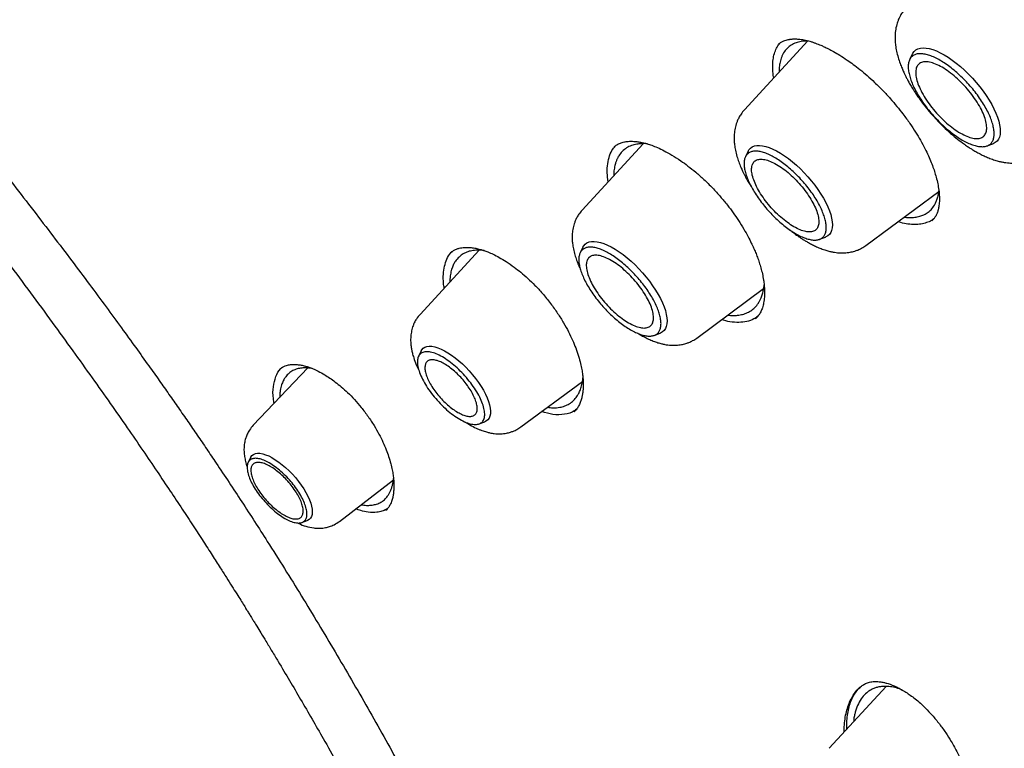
# Model space of a CAD drawing. Header units: millimetres. Extents: x 8 to 771, y 12 to 1627.
# Tile 18 of 94: x 554 to 573, y 589 to 603. Entities that reach past the tile are written whole.
import ezdxf

# ---------------------------------------------------------------- set-up
doc = ezdxf.new("R2010")
doc.units = ezdxf.units.MM

msp = doc.modelspace()

# ---------------------------------------------------------------- linework, layer by layer
at = {"color": 7, "linetype": 'Continuous', "lineweight": 30}
for p, q in [((569.611, 602.428), (568.367, 601.076)), ((571.658, 602.171), (571.604, 602.06)), ((566.385, 600.414), (565.188, 599.114)), ((573.12, 600.371), (573.236, 600.413)), ((568.442, 600.268), (568.388, 600.159)), ((570.748, 598.423), (572.178, 599.479)), ((569.838, 598.543), (569.953, 598.585)), ((563.17, 598.33), (562.014, 597.074)), ((565.204, 598.388), (565.15, 598.279)), ((567.435, 596.612), (568.744, 597.579)), ((568.585, 596.989), (568.582, 596.986)), ((566.6, 596.664), (566.715, 596.705)), ((562.036, 596.358), (561.985, 596.253)), ((559.819, 596.025), (558.746, 594.903)), ((563.99, 594.872), (565.196, 595.762)), ((565.039, 595.178), (565.028, 595.168)), ((563.171, 594.931), (563.281, 594.971)), ((558.694, 594.273), (558.647, 594.176)), ((560.434, 593.022), (561.497, 593.839)), ((559.701, 593.002), (559.803, 593.039)), ((571.141, 589.792), (570.028, 588.583))]:
    msp.add_line(p, q, dxfattribs=at)
at = {"color": 7, "linetype": 'Continuous', "lineweight": 30, "flags": 128}
for points in [[(571.658, 602.171), (571.666, 602.185), (571.693, 602.221), (571.727, 602.25), (571.767, 602.271), (571.814, 602.284), (571.867, 602.289), (571.925, 602.286), (571.988, 602.275), (572.055, 602.257), (572.127, 602.23), (572.201, 602.195), (572.278, 602.154), (572.357, 602.105), (572.437, 602.05), (572.518, 601.989), (572.599, 601.923), (572.679, 601.851), (572.757, 601.775), (572.833, 601.696), (572.907, 601.613), (572.977, 601.529), (573.043, 601.442), (573.104, 601.355), (573.16, 601.267), (573.211, 601.181), (573.256, 601.095), (573.294, 601.012), (573.325, 600.932), (573.35, 600.855), (573.367, 600.782), (573.377, 600.714), (573.379, 600.652), (573.374, 600.595), (573.362, 600.545), (573.342, 600.501), (573.315, 600.465), (573.281, 600.436), (573.241, 600.415), (573.236, 600.413)], [(568.442, 600.268), (568.457, 600.295), (568.486, 600.327), (568.521, 600.353), (568.563, 600.37), (568.611, 600.38), (568.664, 600.382), (568.723, 600.375), (568.786, 600.361), (568.853, 600.339), (568.924, 600.31), (568.998, 600.273), (569.074, 600.229), (569.151, 600.179), (569.23, 600.122), (569.308, 600.06), (569.386, 599.992), (569.463, 599.92), (569.538, 599.844), (569.611, 599.765), (569.68, 599.683), (569.746, 599.6), (569.807, 599.515), (569.864, 599.43), (569.915, 599.346), (569.96, 599.262), (569.999, 599.181), (570.031, 599.102), (570.057, 599.026), (570.075, 598.954), (570.087, 598.887), (570.09, 598.825), (570.087, 598.769), (570.076, 598.719), (570.058, 598.676), (570.033, 598.639), (570.001, 598.61), (569.963, 598.589), (569.953, 598.585)], [(565.204, 598.388), (565.22, 598.415), (565.248, 598.448), (565.283, 598.473), (565.325, 598.491), (565.373, 598.5), (565.426, 598.502), (565.485, 598.496), (565.548, 598.482), (565.615, 598.46), (565.686, 598.43), (565.76, 598.394), (565.836, 598.35), (565.913, 598.299), (565.992, 598.243), (566.07, 598.18), (566.149, 598.113), (566.225, 598.041), (566.3, 597.965), (566.373, 597.886), (566.442, 597.804), (566.508, 597.721), (566.569, 597.636), (566.626, 597.551), (566.677, 597.466), (566.722, 597.383), (566.761, 597.301), (566.793, 597.222), (566.819, 597.147), (566.837, 597.075), (566.849, 597.008), (566.853, 596.946), (566.849, 596.89), (566.838, 596.84), (566.82, 596.796), (566.795, 596.76), (566.763, 596.731), (566.725, 596.709), (566.715, 596.705)], [(562.036, 596.358), (562.05, 596.382), (562.077, 596.411), (562.11, 596.432), (562.15, 596.446), (562.195, 596.452), (562.246, 596.449), (562.301, 596.439), (562.361, 596.422), (562.425, 596.396), (562.491, 596.364), (562.56, 596.324), (562.63, 596.278), (562.701, 596.225), (562.772, 596.168), (562.843, 596.105), (562.911, 596.038), (562.978, 595.968), (563.042, 595.894), (563.102, 595.819), (563.158, 595.743), (563.209, 595.666), (563.255, 595.589), (563.295, 595.514), (563.328, 595.441), (563.355, 595.37), (563.375, 595.304), (563.388, 595.241), (563.394, 595.183), (563.393, 595.131), (563.384, 595.085), (563.368, 595.046), (563.344, 595.013), (563.315, 594.988), (563.281, 594.971)], [(558.694, 594.273), (558.699, 594.282), (558.722, 594.313), (558.752, 594.335), (558.788, 594.35), (558.831, 594.356), (558.879, 594.355), (558.932, 594.346), (558.989, 594.328), (559.05, 594.303), (559.114, 594.271), (559.179, 594.231), (559.247, 594.185), (559.314, 594.133), (559.382, 594.076), (559.448, 594.014), (559.513, 593.948), (559.574, 593.879), (559.632, 593.807), (559.686, 593.735), (559.736, 593.661), (559.779, 593.589), (559.817, 593.517), (559.849, 593.447), (559.873, 593.381), (559.891, 593.318), (559.901, 593.26), (559.904, 593.207), (559.899, 593.16), (559.887, 593.119), (559.867, 593.086), (559.841, 593.059), (559.808, 593.041), (559.803, 593.039)]]:
    msp.add_lwpolyline(points, dxfattribs=at)
at = {"color": 7, "linetype": 'Continuous', "lineweight": 30}
for points, knots in [([(538.516, 648.372), (538.517, 648.373), (538.588, 648.432), (538.735, 648.543), (538.955, 648.703), (539.181, 648.855), (539.414, 649.001), (539.652, 649.14), (539.896, 649.272), (540.145, 649.398), (540.4, 649.516), (540.661, 649.627), (540.927, 649.732), (541.199, 649.829), (541.476, 649.919), (541.758, 650.003), (542.046, 650.079), (542.339, 650.149), (542.637, 650.212), (542.94, 650.267), (543.249, 650.316), (543.562, 650.357), (543.881, 650.392), (544.205, 650.42), (544.533, 650.44), (544.867, 650.454), (545.205, 650.46), (545.548, 650.46), (545.896, 650.453), (546.249, 650.438), (546.606, 650.417), (546.968, 650.388), (547.335, 650.353), (547.706, 650.31), (548.081, 650.261), (548.461, 650.204), (548.845, 650.141), (549.233, 650.07), (549.625, 649.993), (550.022, 649.908), (550.422, 649.817), (550.827, 649.718), (551.235, 649.613), (551.647, 649.501), (552.063, 649.382), (552.483, 649.256), (552.906, 649.123), (553.333, 648.983), (553.763, 648.836), (554.196, 648.683), (554.633, 648.522), (555.073, 648.355), (555.516, 648.182), (555.963, 648.001), (556.412, 647.814), (556.864, 647.62), (557.319, 647.42), (557.776, 647.213), (558.237, 646.999), (558.7, 646.779), (559.165, 646.552), (559.633, 646.319), (560.103, 646.08), (560.576, 645.834), (561.05, 645.582), (561.527, 645.323), (562.005, 645.059), (562.486, 644.788), (562.968, 644.511), (563.453, 644.228), (563.938, 643.938), (564.426, 643.643), (564.915, 643.342), (565.405, 643.035), (565.896, 642.722), (566.389, 642.404), (566.883, 642.079), (567.378, 641.749), (567.874, 641.414), (568.371, 641.072), (568.868, 640.726), (569.367, 640.373), (569.866, 640.016), (570.365, 639.653), (570.865, 639.285), (571.365, 638.911), (571.866, 638.533), (572.366, 638.149), (572.867, 637.76), (573.368, 637.367), (573.869, 636.969), (574.369, 636.565), (574.87, 636.157), (575.369, 635.745), (575.869, 635.328), (576.368, 634.906), (576.866, 634.48), (577.364, 634.049), (577.861, 633.615), (578.357, 633.176), (578.852, 632.732), (579.346, 632.285), (579.839, 631.834), (580.33, 631.379), (580.821, 630.92), (581.31, 630.457), (581.797, 629.991), (582.283, 629.521), (582.768, 629.048), (583.25, 628.571), (583.731, 628.091), (584.21, 627.607), (584.687, 627.12), (585.162, 626.631), (585.634, 626.138), (586.105, 625.642), (586.573, 625.144), (587.039, 624.643), (587.502, 624.139), (587.963, 623.632), (588.421, 623.123), (588.877, 622.612), (589.329, 622.098), (589.779, 621.583), (590.226, 621.065), (590.67, 620.545), (591.111, 620.023), (591.548, 619.499), (591.983, 618.973), (592.414, 618.446), (592.841, 617.917), (593.265, 617.387), (593.686, 616.855), (594.103, 616.322), (594.516, 615.788), (594.926, 615.252), (595.331, 614.716), (595.733, 614.178), (596.131, 613.64), (596.525, 613.101), (596.914, 612.562), (597.3, 612.022), (597.681, 611.481), (598.058, 610.94), (598.43, 610.399), (598.798, 609.857), (599.162, 609.316), (599.521, 608.774), (599.875, 608.233), (600.225, 607.692), (600.57, 607.151), (600.91, 606.61), (601.245, 606.07), (601.575, 605.531), (601.901, 604.992), (602.221, 604.454), (602.536, 603.917), (602.846, 603.381), (603.151, 602.845), (603.45, 602.311), (603.745, 601.778), (604.033, 601.247), (604.317, 600.717), (604.595, 600.188), (604.867, 599.661), (605.134, 599.136), (605.396, 598.613), (605.651, 598.091), (605.901, 597.571), (606.145, 597.054), (606.384, 596.538), (606.617, 596.025), (606.843, 595.514), (607.064, 595.006), (607.279, 594.5), (607.488, 593.997), (607.691, 593.496), (607.888, 592.999), (608.079, 592.504), (608.264, 592.012), (608.443, 591.523), (608.615, 591.037), (608.781, 590.554), (608.942, 590.075), (609.095, 589.599), (609.243, 589.127), (609.384, 588.658), (609.519, 588.193), (609.648, 587.731), (609.77, 587.274), (609.886, 586.82), (609.996, 586.37), (610.099, 585.924), (610.195, 585.483), (610.286, 585.045), (610.37, 584.612), (610.447, 584.183), (610.518, 583.759), (610.582, 583.339), (610.64, 582.923), (610.692, 582.513), (610.737, 582.107), (610.775, 581.706), (610.807, 581.309), (610.832, 580.918), (610.851, 580.532), (610.864, 580.15), (610.87, 579.774), (610.869, 579.403), (610.862, 579.037), (610.849, 578.677), (610.829, 578.322), (610.803, 577.972), (610.77, 577.628), (610.73, 577.29), (610.685, 576.956), (610.632, 576.629), (610.574, 576.307), (610.509, 575.991), (610.438, 575.681), (610.36, 575.377), (610.276, 575.078), (610.185, 574.785), (610.088, 574.499), (609.985, 574.218), (609.876, 573.943), (609.76, 573.674), (609.638, 573.412), (609.509, 573.155), (609.374, 572.905), (609.233, 572.661), (609.086, 572.423), (608.932, 572.191), (608.773, 571.966), (608.606, 571.747), (608.434, 571.535), (608.256, 571.329), (608.092, 571.151), (607.985, 571.044), (607.942, 571.001)], [0, 0, 0, 0, 0.000092, 0.004396, 0.008698, 0.012999, 0.017298, 0.021594, 0.025887, 0.030177, 0.034463, 0.038745, 0.043024, 0.047298, 0.051569, 0.055836, 0.060099, 0.064358, 0.068614, 0.072867, 0.077117, 0.081364, 0.085609, 0.089851, 0.094091, 0.09833, 0.102566, 0.106802, 0.111036, 0.115269, 0.119501, 0.123733, 0.127963, 0.132194, 0.136423, 0.140653, 0.144882, 0.149111, 0.153341, 0.15757, 0.161799, 0.166028, 0.170257, 0.174487, 0.178716, 0.182946, 0.187177, 0.191407, 0.195638, 0.199869, 0.2041, 0.208331, 0.212563, 0.216796, 0.221028, 0.225261, 0.229494, 0.233727, 0.237961, 0.242195, 0.24643, 0.250664, 0.254899, 0.259135, 0.26337, 0.267606, 0.271842, 0.276078, 0.280315, 0.284552, 0.288789, 0.293026, 0.297264, 0.301501, 0.305739, 0.309977, 0.314216, 0.318454, 0.322693, 0.326932, 0.331171, 0.33541, 0.33965, 0.343889, 0.348129, 0.352369, 0.356609, 0.360849, 0.365089, 0.36933, 0.37357, 0.377811, 0.382052, 0.386292, 0.390533, 0.394774, 0.399016, 0.403257, 0.407498, 0.41174, 0.415981, 0.420223, 0.424464, 0.428706, 0.432948, 0.437189, 0.441431, 0.445673, 0.449915, 0.454157, 0.458399, 0.462641, 0.466883, 0.471125, 0.475367, 0.479609, 0.483852, 0.488094, 0.492336, 0.496578, 0.50082, 0.505062, 0.509305, 0.513547, 0.517789, 0.522031, 0.526273, 0.530515, 0.534758, 0.539, 0.543242, 0.547484, 0.551726, 0.555968, 0.56021, 0.564451, 0.568693, 0.572935, 0.577177, 0.581418, 0.58566, 0.589902, 0.594143, 0.598384, 0.602626, 0.606867, 0.611108, 0.615349, 0.61959, 0.623831, 0.628071, 0.632312, 0.636552, 0.640793, 0.645033, 0.649273, 0.653513, 0.657753, 0.661993, 0.666232, 0.670472, 0.674711, 0.67895, 0.683189, 0.687427, 0.691666, 0.695904, 0.700142, 0.70438, 0.708618, 0.712855, 0.717093, 0.72133, 0.725567, 0.729803, 0.734039, 0.738275, 0.742511, 0.746746, 0.750982, 0.755217, 0.759451, 0.763685, 0.767919, 0.772153, 0.776386, 0.78062, 0.784852, 0.789085, 0.793317, 0.797548, 0.80178, 0.806011, 0.810242, 0.814472, 0.818703, 0.822933, 0.827162, 0.831392, 0.835621, 0.83985, 0.844079, 0.848307, 0.852536, 0.856765, 0.860994, 0.865222, 0.869451, 0.87368, 0.87791, 0.88214, 0.88637, 0.890602, 0.894834, 0.899067, 0.903301, 0.907536, 0.911773, 0.916012, 0.920253, 0.924495, 0.928741, 0.932988, 0.937239, 0.941493, 0.94575, 0.95001, 0.954274, 0.958542, 0.962814, 0.967089, 0.971369, 0.975653, 0.97994, 0.984231, 0.988525, 0.992822, 0.997121, 1, 1, 1, 1]), ([(571.526, 603.065), (571.503, 603.037), (571.459, 602.986), (571.413, 602.907), (571.382, 602.838), (571.352, 602.755), (571.328, 602.653), (571.317, 602.539), (571.318, 602.434), (571.327, 602.334), (571.346, 602.223), (571.377, 602.104), (571.414, 601.992), (571.451, 601.896), (571.485, 601.819), (571.514, 601.758), (571.54, 601.706), (571.57, 601.649), (571.61, 601.577), (571.663, 601.489), (571.729, 601.386), (571.822, 601.252), (571.942, 601.097), (572.084, 600.932), (572.228, 600.782), (572.37, 600.648), (572.506, 600.531), (572.622, 600.442), (572.714, 600.377), (572.783, 600.331), (572.849, 600.29), (572.923, 600.247), (573.003, 600.204), (573.089, 600.163), (573.178, 600.125), (573.269, 600.093), (573.352, 600.07), (573.424, 600.054), (573.489, 600.043), (573.57, 600.035), (573.67, 600.033), (573.762, 600.043), (573.832, 600.057), (573.884, 600.071), (573.948, 600.093), (574.027, 600.129), (574.081, 600.166), (574.111, 600.186)], [0, 0, 0, 0, 0.025375, 0.046185, 0.062458, 0.076685, 0.106045, 0.135226, 0.157421, 0.179527, 0.206055, 0.234402, 0.261634, 0.283315, 0.301153, 0.314409, 0.324523, 0.33749, 0.353989, 0.37401, 0.397546, 0.424516, 0.465633, 0.505035, 0.542753, 0.578817, 0.613252, 0.643982, 0.664169, 0.680432, 0.694722, 0.712193, 0.733519, 0.752065, 0.773567, 0.797253, 0.817803, 0.834261, 0.849216, 0.864242, 0.89115, 0.918736, 0.929629, 0.940742, 0.955652, 0.975394, 1, 1, 1, 1]), ([(550.296, 602.778), (550.492, 602.531), (550.877, 602.044), (551.445, 601.326), (551.99, 600.632), (552.513, 599.961), (553.013, 599.312), (553.49, 598.687), (553.945, 598.085), (554.383, 597.498), (554.803, 596.926), (555.206, 596.371), (555.585, 595.843), (555.94, 595.341), (556.271, 594.867), (556.577, 594.423), (556.857, 594.01), (557.114, 593.627), (557.351, 593.272), (557.566, 592.944), (557.762, 592.643), (557.938, 592.37), (558.09, 592.133), (558.218, 591.931), (558.325, 591.761), (558.418, 591.613), (558.497, 591.487), (558.562, 591.383), (558.613, 591.301), (558.65, 591.241), (558.677, 591.197), (558.701, 591.159), (558.73, 591.112), (558.769, 591.049), (558.826, 590.956), (558.904, 590.829), (559.003, 590.666), (559.116, 590.479), (559.344, 590.101), (559.681, 589.532), (560.153, 588.715), (560.657, 587.816), (561.19, 586.833), (561.702, 585.851), (562.194, 584.873), (562.665, 583.902), (563.132, 582.905), (563.594, 581.881), (564.05, 580.83), (564.497, 579.759), (564.931, 578.672), (565.376, 577.512), (565.827, 576.28), (566.282, 574.975), (566.614, 573.973), (566.838, 573.276), (566.962, 572.887), (567.083, 572.498), (567.204, 572.108), (567.322, 571.717), (567.438, 571.328), (567.55, 570.951), (567.66, 570.571), (567.768, 570.198), (567.87, 569.835), (567.962, 569.508), (568.042, 569.218), (568.111, 568.964), (568.164, 568.77), (568.203, 568.628), (568.229, 568.53), (568.252, 568.444), (568.272, 568.369), (568.29, 568.304), (568.308, 568.235), (568.329, 568.154), (568.359, 568.044), (568.396, 567.903), (568.442, 567.728), (568.494, 567.527), (568.551, 567.305), (568.612, 567.069), (568.675, 566.822), (568.759, 566.489), (568.865, 566.061), (568.995, 565.53), (569.129, 564.974), (569.265, 564.394), (569.404, 563.791), (569.547, 563.156), (569.683, 562.541), (569.811, 561.949), (569.928, 561.398), (570.04, 560.857), (570.145, 560.343), (570.241, 559.86), (570.329, 559.41), (570.408, 558.995), (570.48, 558.615), (570.544, 558.271), (570.6, 557.962), (570.646, 557.703), (570.684, 557.491), (570.713, 557.321), (570.739, 557.172), (570.759, 557.06), (570.772, 556.98), (570.782, 556.923), (570.793, 556.857), (570.808, 556.772), (570.827, 556.66), (570.855, 556.489), (570.892, 556.267), (570.935, 556.004), (570.977, 555.738), (571.019, 555.472), (571.06, 555.207), (571.1, 554.942), (571.178, 554.418), (571.247, 553.927), (571.308, 553.471), (571.33, 553.311), (571.349, 553.165), (571.365, 553.039), (571.378, 552.935), (571.388, 552.854), (571.396, 552.79), (571.403, 552.737), (571.409, 552.687), (571.415, 552.638), (571.422, 552.587), (571.429, 552.53), (571.439, 552.449), (571.452, 552.337), (571.47, 552.189), (571.49, 552.015), (571.513, 551.815), (571.539, 551.589), (571.567, 551.337), (571.597, 551.059), (571.628, 550.756), (571.662, 550.427), (571.696, 550.073), (571.732, 549.695), (571.768, 549.291), (571.805, 548.863), (571.844, 548.391), (571.884, 547.874), (571.925, 547.31), (571.965, 546.717), (572.004, 546.095), (572.042, 545.446), (572.078, 544.768), (572.112, 544.084), (572.145, 543.394), (572.175, 542.701), (572.204, 541.984), (572.233, 541.244), (572.262, 540.479), (572.281, 539.961), (572.291, 539.698)], [0, 0, 0, 0, 0.013298, 0.026141, 0.038527, 0.050457, 0.06193, 0.072946, 0.083508, 0.093614, 0.103712, 0.113308, 0.122403, 0.130995, 0.139086, 0.146676, 0.153588, 0.160026, 0.16599, 0.17148, 0.176495, 0.181035, 0.185101, 0.188268, 0.191073, 0.193513, 0.195591, 0.197304, 0.198654, 0.199636, 0.200263, 0.200827, 0.201519, 0.202546, 0.203953, 0.206098, 0.208771, 0.211942, 0.215246, 0.227266, 0.239629, 0.254794, 0.270434, 0.286493, 0.301268, 0.316371, 0.331804, 0.347565, 0.363655, 0.380053, 0.396561, 0.413134, 0.43266, 0.452265, 0.471959, 0.477781, 0.483611, 0.48945, 0.495299, 0.501157, 0.507026, 0.51276, 0.518125, 0.524118, 0.529564, 0.534465, 0.538819, 0.542628, 0.545891, 0.547559, 0.549038, 0.550328, 0.551437, 0.552386, 0.553296, 0.554517, 0.556073, 0.55826, 0.560882, 0.563937, 0.567335, 0.57089, 0.574597, 0.578454, 0.58592, 0.593896, 0.602386, 0.610975, 0.620042, 0.629593, 0.639626, 0.647845, 0.656342, 0.664585, 0.672311, 0.679665, 0.686485, 0.69277, 0.698521, 0.703737, 0.708419, 0.712566, 0.715478, 0.718052, 0.720291, 0.722218, 0.723108, 0.723915, 0.72479, 0.72607, 0.727767, 0.72988, 0.733787, 0.737802, 0.741816, 0.745831, 0.749846, 0.753861, 0.757878, 0.773706, 0.776205, 0.778706, 0.78099, 0.782905, 0.784453, 0.785746, 0.786615, 0.787391, 0.788154, 0.788905, 0.789644, 0.790494, 0.791532, 0.79341, 0.7957, 0.798402, 0.801515, 0.805041, 0.808978, 0.813327, 0.818088, 0.823261, 0.828846, 0.834843, 0.841252, 0.848074, 0.855308, 0.863899, 0.873009, 0.882635, 0.89278, 0.903441, 0.914619, 0.926316, 0.937495, 0.949113, 0.96117, 0.973669, 0.986611, 1, 1, 1, 1]), ([(568.941, 601.7), (568.938, 601.717), (568.926, 601.786), (568.92, 601.896), (568.923, 602.031), (568.944, 602.152), (568.982, 602.259), (569.025, 602.339), (569.061, 602.376), (569.073, 602.389)], [0, 0, 0, 0, 0.054439, 0.225441, 0.396373, 0.56737, 0.738633, 0.909969, 1, 1, 1, 1]), ([(569.038, 602.363), (569.054, 602.377), (569.086, 602.402), (569.136, 602.426), (569.18, 602.442), (569.218, 602.451), (569.246, 602.456), (569.27, 602.459), (569.293, 602.462), (569.319, 602.464), (569.351, 602.465), (569.387, 602.464), (569.447, 602.46), (569.534, 602.448), (569.63, 602.425), (569.707, 602.401), (569.761, 602.382), (569.814, 602.362), (569.869, 602.339), (569.935, 602.31), (570.018, 602.27), (570.12, 602.215), (570.243, 602.143), (570.372, 602.059), (570.503, 601.966), (570.633, 601.865), (570.774, 601.749), (570.869, 601.661), (570.918, 601.615)], [0, 0, 0, 0, 0.060305, 0.111477, 0.153436, 0.1861, 0.208648, 0.223914, 0.240159, 0.258748, 0.279686, 0.302978, 0.327153, 0.390589, 0.449496, 0.477162, 0.503283, 0.527844, 0.551163, 0.579755, 0.616167, 0.660442, 0.712609, 0.772677, 0.822906, 0.877547, 0.93658, 1, 1, 1, 1]), ([(569.628, 602.424), (569.627, 602.424), (569.607, 602.425), (569.567, 602.424), (569.508, 602.42), (569.435, 602.408), (569.351, 602.383), (569.261, 602.334), (569.181, 602.263), (569.129, 602.186), (569.097, 602.116), (569.079, 602.064), (569.066, 602.013), (569.057, 601.964), (569.051, 601.917), (569.048, 601.873), (569.047, 601.84), (569.048, 601.821), (569.048, 601.816)], [0, 0, 0, 0, 0.001832, 0.056549, 0.113556, 0.172852, 0.282089, 0.398311, 0.521502, 0.651649, 0.712273, 0.768712, 0.820967, 0.869042, 0.91294, 0.952663, 0.988213, 1, 1, 1, 1]), ([(552.136, 602.066), (552.178, 602.012), (552.377, 601.756), (552.73, 601.305), (553.188, 600.72), (553.626, 600.159), (554.044, 599.623), (554.441, 599.109), (554.822, 598.612), (555.187, 598.131), (555.534, 597.668), (555.858, 597.231), (556.159, 596.819), (556.439, 596.433), (556.686, 596.089), (556.903, 595.784), (557.096, 595.51), (557.282, 595.244), (557.467, 594.977), (557.652, 594.708), (557.836, 594.437), (558.128, 594.004), (558.526, 593.404), (559.086, 592.538), (559.697, 591.56), (560.353, 590.472), (560.994, 589.368), (561.615, 588.255), (562.218, 587.131), (562.774, 586.052), (563.287, 585.019), (563.76, 584.034), (564.22, 583.043), (564.666, 582.049), (565.092, 581.068), (565.494, 580.111), (565.87, 579.187), (566.224, 578.291), (566.484, 577.612), (566.663, 577.135), (566.772, 576.843), (566.888, 576.528), (567.012, 576.187), (567.144, 575.82), (567.283, 575.427), (567.435, 574.993), (567.599, 574.516), (567.776, 573.994), (567.959, 573.439), (568.149, 572.853), (568.344, 572.236), (568.545, 571.586), (568.75, 570.904), (568.96, 570.191), (569.173, 569.445), (569.387, 568.672), (569.603, 567.872), (569.819, 567.044), (570.006, 566.308), (570.118, 565.847), (570.161, 565.672)], [0, 0, 0, 0, 0.004993, 0.023934, 0.042104, 0.0595, 0.076116, 0.091951, 0.107007, 0.121951, 0.136054, 0.149319, 0.161751, 0.173352, 0.184123, 0.192697, 0.200694, 0.208569, 0.216475, 0.224412, 0.232378, 0.240377, 0.262538, 0.28494, 0.315633, 0.346648, 0.377661, 0.408664, 0.43967, 0.470692, 0.497236, 0.523806, 0.550398, 0.577005, 0.603383, 0.628498, 0.652794, 0.676266, 0.698906, 0.705995, 0.713523, 0.721712, 0.730563, 0.740073, 0.750245, 0.761076, 0.773754, 0.787229, 0.8015, 0.816567, 0.832428, 0.849081, 0.866527, 0.884765, 0.903798, 0.923626, 0.943881, 0.964914, 0.986734, 1, 1, 1, 1]), ([(570.918, 601.615), (570.972, 601.563), (571.077, 601.461), (571.223, 601.303), (571.354, 601.149), (571.483, 600.985), (571.606, 600.816), (571.719, 600.644), (571.818, 600.479), (571.901, 600.326), (571.971, 600.18), (572.027, 600.05), (572.072, 599.93), (572.11, 599.812), (572.142, 599.692), (572.168, 599.565), (572.185, 599.438), (572.188, 599.335), (572.185, 599.257), (572.179, 599.204), (572.172, 599.161), (572.165, 599.129), (572.157, 599.101), (572.148, 599.072), (572.134, 599.036), (572.113, 598.994), (572.083, 598.949), (572.056, 598.922), (572.041, 598.908)], [0, 0, 0, 0, 0.054537, 0.1059, 0.15422, 0.199585, 0.255564, 0.306488, 0.352408, 0.400941, 0.443373, 0.483222, 0.520649, 0.555685, 0.597139, 0.641313, 0.689001, 0.740392, 0.767475, 0.793227, 0.815111, 0.83316, 0.845689, 0.864269, 0.888989, 0.91983, 0.956828, 1, 1, 1, 1]), ([(568.367, 601.076), (568.344, 601.049), (568.303, 601.001), (568.259, 600.925), (568.228, 600.86), (568.2, 600.782), (568.177, 600.687), (568.166, 600.58), (568.166, 600.482), (568.174, 600.389), (568.191, 600.284), (568.219, 600.17), (568.256, 600.059), (568.293, 599.964), (568.328, 599.886), (568.359, 599.822), (568.391, 599.76), (568.431, 599.689), (568.473, 599.618), (568.501, 599.574), (568.513, 599.556)], [0, 0, 0, 0, 0.065974, 0.120238, 0.162858, 0.199587, 0.274958, 0.349721, 0.406819, 0.463142, 0.532438, 0.608403, 0.678802, 0.743271, 0.793844, 0.828709, 0.864937, 0.914727, 0.966551, 1, 1, 1, 1]), ([(565.696, 599.665), (565.689, 599.727), (565.675, 599.854), (565.687, 600.027), (565.724, 600.182), (565.779, 600.304), (565.833, 600.36), (565.855, 600.383)], [0, 0, 0, 0, 0.198848, 0.414887, 0.630902, 0.8473, 1, 1, 1, 1]), ([(566.467, 600.411), (566.456, 600.412), (566.414, 600.417), (566.344, 600.416), (566.248, 600.406), (566.151, 600.381), (566.056, 600.334), (565.972, 600.267), (565.922, 600.203), (565.895, 600.157), (565.885, 600.138), (565.874, 600.117), (565.864, 600.094), (565.854, 600.068), (565.844, 600.04), (565.83, 599.99), (565.814, 599.909), (565.806, 599.833), (565.807, 599.788), (565.807, 599.786)], [0, 0, 0, 0, 0.0265651, 0.104809, 0.1859276, 0.2913437, 0.4012288, 0.5155696, 0.6343516, 0.6547063, 0.6765438, 0.6998632, 0.7246638, 0.7509445, 0.7787044, 0.8079426, 0.895937, 0.9950667, 1, 1, 1, 1]), ([(565.815, 600.354), (565.833, 600.368), (565.867, 600.395), (565.933, 600.428), (566.01, 600.45), (566.082, 600.46), (566.144, 600.463), (566.196, 600.461), (566.239, 600.458), (566.272, 600.454), (566.304, 600.449), (566.342, 600.442), (566.396, 600.43), (566.468, 600.411), (566.558, 600.382), (566.668, 600.338), (566.799, 600.275), (566.952, 600.191), (567.109, 600.09), (567.266, 599.977), (567.419, 599.855), (567.58, 599.713), (567.687, 599.605), (567.742, 599.549)], [0, 0, 0, 0, 0.067018, 0.130684, 0.189856, 0.239512, 0.278966, 0.309016, 0.333622, 0.353258, 0.365571, 0.384775, 0.4115, 0.445737, 0.487538, 0.537074, 0.594444, 0.659731, 0.732973, 0.793123, 0.8577, 0.926664, 1, 1, 1, 1]), ([(567.742, 599.549), (567.795, 599.493), (567.895, 599.384), (568.031, 599.219), (568.148, 599.064), (568.256, 598.906), (568.353, 598.75), (568.437, 598.602), (568.499, 598.479), (568.547, 598.377), (568.587, 598.284), (568.624, 598.19), (568.659, 598.088), (568.692, 597.98), (568.721, 597.864), (568.742, 597.753), (568.754, 597.656), (568.761, 597.573), (568.763, 597.493), (568.759, 597.4), (568.746, 597.3), (568.726, 597.22), (568.704, 597.162), (568.686, 597.121), (568.661, 597.077), (568.629, 597.031), (568.601, 597.004), (568.587, 596.99)], [0, 0, 0, 0, 0.060647, 0.116382, 0.167378, 0.213746, 0.268479, 0.315202, 0.353959, 0.384762, 0.412491, 0.443122, 0.476684, 0.513082, 0.552207, 0.595921, 0.631993, 0.661343, 0.693427, 0.730775, 0.782462, 0.83626, 0.858609, 0.885391, 0.917884, 0.956069, 1, 1, 1, 1]), ([(571.499, 598.978), (571.5, 598.977), (571.528, 598.973), (571.579, 598.97), (571.647, 598.97), (571.705, 598.975), (571.755, 598.982), (571.816, 598.997), (571.889, 599.024), (571.97, 599.072), (572.044, 599.141), (572.098, 599.221), (572.134, 599.3), (572.156, 599.37), (572.17, 599.434), (572.174, 599.478), (572.176, 599.494)], [0, 0, 0, 0, 0.003158, 0.070337, 0.138378, 0.192405, 0.239852, 0.29045, 0.386571, 0.492363, 0.607842, 0.733028, 0.809029, 0.882678, 0.953969, 1, 1, 1, 1]), ([(565.188, 599.114), (565.167, 599.088), (565.127, 599.041), (565.084, 598.969), (565.054, 598.905), (565.027, 598.83), (565.004, 598.739), (564.993, 598.637), (564.993, 598.544), (565, 598.455), (565.016, 598.353), (565.044, 598.243), (565.078, 598.138), (565.113, 598.049), (565.139, 597.991), (565.152, 597.963), (565.154, 597.96)], [0, 0, 0, 0, 0.082909, 0.151195, 0.204942, 0.250892, 0.344739, 0.437614, 0.508676, 0.578377, 0.665413, 0.76266, 0.850852, 0.929919, 0.992313, 1, 1, 1, 1]), ([(572.076, 598.945), (572.062, 598.934), (572.02, 598.902), (571.936, 598.867), (571.826, 598.839), (571.705, 598.83), (571.573, 598.84), (571.462, 598.859), (571.394, 598.88), (571.375, 598.886)], [0, 0, 0, 0, 0.089342, 0.258869, 0.428423, 0.598014, 0.767697, 0.93762, 1, 1, 1, 1]), ([(569.254, 598.731), (569.274, 598.715), (569.319, 598.678), (569.385, 598.63), (569.447, 598.586), (569.502, 598.55), (569.558, 598.514), (569.625, 598.476), (569.699, 598.436), (569.782, 598.396), (569.87, 598.359), (569.959, 598.329), (570.037, 598.307), (570.104, 598.293), (570.164, 598.284), (570.238, 598.277), (570.33, 598.276), (570.416, 598.286), (570.482, 598.3), (570.533, 598.313), (570.594, 598.335), (570.669, 598.37), (570.72, 598.404), (570.748, 598.423)], [0, 0, 0, 0, 0.041855, 0.093111, 0.13545, 0.169704, 0.206579, 0.249434, 0.302216, 0.353076, 0.413471, 0.478369, 0.531699, 0.572821, 0.611131, 0.649609, 0.717903, 0.787621, 0.815879, 0.84561, 0.885339, 0.936778, 1, 1, 1, 1]), ([(562.487, 597.588), (562.482, 597.619), (562.467, 597.716), (562.469, 597.861), (562.49, 598.021), (562.537, 598.158), (562.591, 598.256), (562.637, 598.297), (562.651, 598.31)], [0, 0, 0, 0, 0.099276, 0.302138, 0.504773, 0.707461, 0.910594, 1, 1, 1, 1]), ([(563.274, 598.321), (563.272, 598.322), (563.232, 598.33), (563.157, 598.332), (563.05, 598.327), (562.95, 598.303), (562.857, 598.261), (562.774, 598.199), (562.721, 598.137), (562.689, 598.086), (562.672, 598.055), (562.655, 598.019), (562.64, 597.979), (562.626, 597.933), (562.614, 597.883), (562.604, 597.827), (562.598, 597.768), (562.597, 597.727), (562.596, 597.707)], [0, 0, 0, 0, 0.0045598, 0.0975367, 0.1943075, 0.2948628, 0.3991914, 0.50728, 0.619114, 0.6518822, 0.6872392, 0.7251815, 0.7657058, 0.8088083, 0.8544849, 0.9027312, 0.9535427, 1, 1, 1, 1]), ([(562.612, 598.282), (562.63, 598.296), (562.664, 598.323), (562.72, 598.35), (562.777, 598.369), (562.833, 598.38), (562.894, 598.386), (562.961, 598.386), (563.028, 598.381), (563.076, 598.374), (563.112, 598.367), (563.148, 598.359), (563.198, 598.346), (563.265, 598.326), (563.348, 598.295), (563.45, 598.25), (563.57, 598.188), (563.709, 598.105), (563.851, 598.007), (563.991, 597.897), (564.127, 597.778), (564.269, 597.642), (564.362, 597.539), (564.41, 597.485)], [0, 0, 0, 0, 0.066408, 0.123378, 0.170798, 0.211349, 0.248057, 0.300599, 0.341747, 0.370746, 0.382777, 0.401442, 0.427421, 0.460705, 0.501344, 0.549506, 0.605293, 0.668788, 0.740035, 0.798562, 0.861417, 0.928565, 1, 1, 1, 1]), ([(564.41, 597.485), (564.465, 597.42), (564.57, 597.294), (564.708, 597.099), (564.825, 596.913), (564.922, 596.736), (565, 596.572), (565.066, 596.413), (565.119, 596.26), (565.158, 596.118), (565.183, 595.997), (565.199, 595.895), (565.208, 595.806), (565.211, 595.726), (565.21, 595.651), (565.206, 595.579), (565.196, 595.508), (565.181, 595.436), (565.159, 595.362), (565.126, 595.286), (565.084, 595.218), (565.05, 595.184), (565.032, 595.166)], [0, 0, 0, 0, 0.075447, 0.146042, 0.212024, 0.273544, 0.330704, 0.383578, 0.441441, 0.493269, 0.538948, 0.578615, 0.612882, 0.648225, 0.680283, 0.714125, 0.751107, 0.787749, 0.83123, 0.881397, 0.937678, 1, 1, 1, 1]), ([(568.045, 597.062), (568.061, 597.059), (568.119, 597.051), (568.207, 597.053), (568.311, 597.067), (568.405, 597.096), (568.494, 597.142), (568.576, 597.208), (568.629, 597.273), (568.658, 597.322), (568.672, 597.346), (568.684, 597.371), (568.698, 597.402), (568.711, 597.438), (568.728, 597.49), (568.743, 597.561), (568.752, 597.619), (568.754, 597.652), (568.754, 597.653)], [0, 0, 0, 0, 0.040251, 0.14322, 0.235032, 0.332499, 0.435646, 0.544495, 0.659072, 0.691604, 0.714195, 0.741243, 0.77275, 0.808721, 0.84916, 0.921739, 0.998322, 1, 1, 1, 1]), ([(562.014, 597.074), (561.989, 597.045), (561.946, 596.993), (561.904, 596.916), (561.878, 596.855), (561.856, 596.787), (561.836, 596.699), (561.827, 596.588), (561.832, 596.483), (561.846, 596.39), (561.864, 596.31), (561.893, 596.211), (561.934, 596.099), (561.974, 596.017), (561.992, 595.98)], [0, 0, 0, 0, 0.095756, 0.16904, 0.220103, 0.261572, 0.352718, 0.455177, 0.559721, 0.630215, 0.696808, 0.781408, 0.902187, 1, 1, 1, 1]), ([(568.632, 597.038), (568.606, 597.019), (568.542, 596.972), (568.416, 596.931), (568.26, 596.912), (568.094, 596.922), (567.975, 596.954), (567.919, 596.969)], [0, 0, 0, 0, 0.151844, 0.369767, 0.587724, 0.805773, 1, 1, 1, 1]), ([(566.28, 596.704), (566.291, 596.697), (566.329, 596.674), (566.399, 596.635), (566.488, 596.59), (566.581, 596.551), (566.667, 596.521), (566.743, 596.5), (566.807, 596.486), (566.868, 596.476), (566.943, 596.469), (567.032, 596.469), (567.114, 596.478), (567.178, 596.492), (567.227, 596.505), (567.287, 596.527), (567.36, 596.561), (567.408, 596.593), (567.435, 596.612)], [0, 0, 0, 0, 0.030494, 0.099079, 0.181225, 0.260548, 0.341203, 0.407932, 0.460212, 0.50956, 0.563955, 0.647899, 0.733477, 0.768824, 0.806772, 0.857173, 0.921555, 1, 1, 1, 1]), ([(559.157, 595.333), (559.152, 595.363), (559.128, 595.481), (559.136, 595.663), (559.183, 595.861), (559.248, 595.989), (559.309, 596.031), (559.322, 596.041)], [0, 0, 0, 0, 0.092581, 0.368434, 0.643928, 0.920099, 1, 1, 1, 1]), ([(559.916, 596.011), (559.907, 596.013), (559.863, 596.024), (559.789, 596.029), (559.694, 596.027), (559.604, 596.009), (559.521, 595.975), (559.445, 595.925), (559.395, 595.871), (559.363, 595.826), (559.343, 595.793), (559.325, 595.757), (559.308, 595.715), (559.293, 595.668), (559.28, 595.615), (559.271, 595.553), (559.266, 595.496), (559.266, 595.458), (559.266, 595.446)], [0, 0, 0, 0, 0.0240897, 0.1110151, 0.2012507, 0.2947936, 0.3916391, 0.4917804, 0.5952091, 0.6315995, 0.6707609, 0.7126896, 0.7573815, 0.8048322, 0.8550371, 0.9079911, 0.9716484, 1, 1, 1, 1]), ([(559.269, 596.002), (559.286, 596.016), (559.318, 596.041), (559.369, 596.064), (559.415, 596.079), (559.458, 596.088), (559.498, 596.093), (559.546, 596.095), (559.607, 596.093), (559.684, 596.083), (559.762, 596.065), (559.84, 596.041), (559.924, 596.009), (560.027, 595.961), (560.137, 595.9), (560.249, 595.828), (560.357, 595.75), (560.475, 595.655), (560.6, 595.541), (560.732, 595.408), (560.817, 595.307), (560.861, 595.255)], [0, 0, 0, 0, 0.069612, 0.126547, 0.170686, 0.204903, 0.236317, 0.265219, 0.315759, 0.364941, 0.41634, 0.456341, 0.500314, 0.555083, 0.621139, 0.671537, 0.727045, 0.787666, 0.853379, 0.924157, 1, 1, 1, 1]), ([(564.513, 595.258), (564.548, 595.253), (564.633, 595.24), (564.744, 595.251), (564.851, 595.279), (564.941, 595.323), (565.022, 595.385), (565.074, 595.448), (565.106, 595.498), (565.124, 595.53), (565.141, 595.565), (565.157, 595.606), (565.172, 595.652), (565.186, 595.703), (565.196, 595.76), (565.203, 595.803), (565.204, 595.828), (565.204, 595.83)], [0, 0, 0, 0, 0.089427, 0.219557, 0.321051, 0.426488, 0.535901, 0.649326, 0.68194, 0.717549, 0.756157, 0.79777, 0.842393, 0.89003, 0.940687, 0.994371, 1, 1, 1, 1]), ([(560.861, 595.255), (560.907, 595.195), (560.997, 595.08), (561.113, 594.902), (561.209, 594.734), (561.288, 594.576), (561.35, 594.43), (561.402, 594.29), (561.441, 594.157), (561.47, 594.036), (561.487, 593.932), (561.497, 593.844), (561.502, 593.765), (561.502, 593.695), (561.499, 593.627), (561.492, 593.559), (561.478, 593.485), (561.455, 593.406), (561.42, 593.329), (561.38, 593.27), (561.354, 593.244), (561.341, 593.232)], [0, 0, 0, 0, 0.077413, 0.149739, 0.217162, 0.279791, 0.337704, 0.390965, 0.448808, 0.500109, 0.544926, 0.584567, 0.619526, 0.65665, 0.68859, 0.726762, 0.772648, 0.825875, 0.885541, 0.944128, 1, 1, 1, 1]), ([(565.089, 595.231), (565.071, 595.215), (565.006, 595.153), (564.847, 595.112), (564.633, 595.101), (564.471, 595.149), (564.396, 595.171)], [0, 0, 0, 0, 0.113071, 0.421337, 0.7297, 1, 1, 1, 1]), ([(562.906, 594.965), (562.934, 594.947), (563.003, 594.903), (563.092, 594.858), (563.17, 594.823), (563.223, 594.802), (563.271, 594.786), (563.322, 594.771), (563.389, 594.754), (563.482, 594.739), (563.59, 594.735), (563.683, 594.745), (563.747, 594.758), (563.792, 594.771), (563.848, 594.791), (563.918, 594.823), (563.965, 594.854), (563.99, 594.872)], [0, 0, 0, 0, 0.0798761, 0.1966428, 0.2529396, 0.3032994, 0.347342, 0.3884349, 0.4468082, 0.5252354, 0.6395366, 0.7366771, 0.7707744, 0.8068771, 0.8567408, 0.9210842, 1, 1, 1, 1]), ([(558.746, 594.903), (558.721, 594.873), (558.674, 594.819), (558.629, 594.734), (558.601, 594.662), (558.584, 594.603), (558.575, 594.553), (558.569, 594.506), (558.566, 594.461), (558.565, 594.398), (558.571, 594.317), (558.59, 594.219), (558.61, 594.142), (558.626, 594.099), (558.631, 594.088)], [0, 0, 0, 0, 0.132073, 0.241348, 0.327974, 0.393162, 0.450456, 0.504932, 0.556683, 0.605854, 0.72823, 0.842317, 0.957548, 1, 1, 1, 1]), ([(560.862, 593.351), (560.871, 593.349), (560.914, 593.339), (560.987, 593.335), (561.08, 593.34), (561.166, 593.36), (561.246, 593.395), (561.317, 593.446), (561.371, 593.505), (561.41, 593.565), (561.438, 593.62), (561.46, 593.68), (561.477, 593.743), (561.489, 593.804), (561.493, 593.846), (561.494, 593.864)], [0, 0, 0, 0, 0.025525, 0.120679, 0.217636, 0.316428, 0.417087, 0.519644, 0.62413, 0.692453, 0.759341, 0.824792, 0.888806, 0.951384, 1, 1, 1, 1]), ([(561.384, 593.279), (561.373, 593.272), (561.338, 593.247), (561.266, 593.219), (561.151, 593.195), (561.012, 593.197), (560.871, 593.226), (560.787, 593.256), (560.754, 593.268)], [0, 0, 0, 0, 0.074076, 0.231882, 0.400991, 0.664434, 0.869515, 1, 1, 1, 1]), ([(559.613, 592.995), (559.621, 592.991), (559.674, 592.962), (559.781, 592.924), (559.908, 592.895), (560.02, 592.887), (560.097, 592.891), (560.171, 592.902), (560.246, 592.921), (560.339, 592.958), (560.4, 592.999), (560.434, 593.022)], [0, 0, 0, 0, 0.031841, 0.207777, 0.394229, 0.493794, 0.600196, 0.662266, 0.748811, 0.861314, 1, 1, 1, 1]), ([(570.322, 588.902), (570.321, 588.91), (570.32, 588.972), (570.328, 589.082), (570.348, 589.23), (570.382, 589.366), (570.427, 589.49), (570.483, 589.601), (570.551, 589.697), (570.601, 589.755), (570.63, 589.777), (570.63, 589.777)], [0, 0, 0, 0, 0.019206, 0.159427, 0.29959, 0.439734, 0.579843, 0.719878, 0.85981, 0.999655, 1, 1, 1, 1]), ([(570.374, 588.959), (570.374, 588.964), (570.37, 589.021), (570.375, 589.124), (570.389, 589.266), (570.417, 589.397), (570.457, 589.516), (570.509, 589.622), (570.571, 589.714), (570.62, 589.762), (570.645, 589.786)], [0, 0, 0, 0, 0.011678, 0.153325, 0.295176, 0.437255, 0.579494, 0.721775, 0.863968, 1, 1, 1, 1]), ([(571.467, 589.718), (571.456, 589.723), (571.404, 589.747), (571.313, 589.772), (571.197, 589.794), (571.099, 589.796), (571.017, 589.787), (570.949, 589.771), (570.883, 589.746), (570.82, 589.713), (570.747, 589.66), (570.67, 589.579), (570.596, 589.458), (570.551, 589.339), (570.525, 589.235), (570.511, 589.166), (570.507, 589.119), (570.505, 589.101)], [0, 0, 0, 0, 0.022102, 0.103071, 0.184301, 0.265826, 0.320036, 0.375574, 0.432446, 0.490656, 0.550206, 0.652395, 0.75831, 0.867946, 0.916255, 0.967636, 1, 1, 1, 1]), ([(570.63, 589.777), (570.649, 589.792), (570.687, 589.824), (570.757, 589.859), (570.841, 589.885), (570.909, 589.888), (570.944, 589.889)], [0, 0, 0, 0, 0.2246792, 0.4656723, 0.7237831, 1, 1, 1, 1]), ([(570.943, 589.889), (570.97, 589.888), (571.019, 589.886), (571.091, 589.873), (571.151, 589.858), (571.199, 589.843), (571.234, 589.831), (571.266, 589.818), (571.307, 589.801), (571.365, 589.775), (571.442, 589.734), (571.528, 589.683), (571.62, 589.621), (571.714, 589.551), (571.817, 589.465), (571.888, 589.396), (571.924, 589.361)], [0, 0, 0, 0, 0.098159, 0.180482, 0.247099, 0.298027, 0.333247, 0.359239, 0.396143, 0.454799, 0.530257, 0.622513, 0.702729, 0.792379, 0.891461, 1, 1, 1, 1]), ([(571.917, 589.366), (571.961, 589.322), (572.054, 589.226), (572.185, 589.064), (572.309, 588.892), (572.429, 588.704), (572.539, 588.502), (572.636, 588.292), (572.712, 588.098), (572.769, 587.922), (572.81, 587.766), (572.838, 587.63), (572.858, 587.514), (572.87, 587.414), (572.878, 587.328), (572.882, 587.251), (572.883, 587.185), (572.883, 587.123), (572.88, 587.054), (572.874, 586.969), (572.862, 586.882), (572.847, 586.804), (572.832, 586.744), (572.817, 586.695), (572.803, 586.655), (572.788, 586.615), (572.768, 586.57), (572.742, 586.518), (572.706, 586.461), (572.66, 586.4), (572.623, 586.364), (572.603, 586.344)], [0, 0, 0, 0, 0.049856, 0.106225, 0.159579, 0.209998, 0.27272, 0.330381, 0.383032, 0.430676, 0.473224, 0.510663, 0.542986, 0.570929, 0.596224, 0.618949, 0.639108, 0.656714, 0.677172, 0.705314, 0.740964, 0.767412, 0.790362, 0.809817, 0.826708, 0.842461, 0.863543, 0.889908, 0.921491, 0.958216, 1, 1, 1, 1])]:
    msp.add_open_spline(points, degree=3, knots=knots, dxfattribs=at)
for points in [[(573.231, 600.796), (573.239, 600.763), (573.255, 600.697), (573.262, 600.609), (573.255, 600.532), (573.233, 600.467), (573.198, 600.416), (573.149, 600.38), (573.087, 600.359), (573.014, 600.354), (572.931, 600.364), (572.839, 600.389), (572.74, 600.429), (572.636, 600.484), (572.528, 600.552), (572.417, 600.633), (572.307, 600.724), (572.199, 600.824), (572.094, 600.932), (571.995, 601.046), (571.904, 601.163), (571.821, 601.283), (571.748, 601.402), (571.687, 601.518), (571.638, 601.631), (571.602, 601.737), (571.581, 601.835), (571.574, 601.923), (571.581, 602), (571.603, 602.064), (571.638, 602.115), (571.687, 602.151), (571.749, 602.173), (571.821, 602.178), (571.904, 602.168), (571.996, 602.143), (572.095, 602.102), (572.2, 602.047), (572.308, 601.979), (572.418, 601.899), (572.529, 601.808), (572.637, 601.707), (572.741, 601.599), (572.84, 601.486), (572.932, 601.368), (573.015, 601.249), (573.088, 601.13), (573.149, 601.013), (573.199, 600.901), (573.22, 600.831), (573.231, 600.796)], [(572.597, 600.622), (572.553, 600.65), (572.464, 600.705), (572.326, 600.817), (572.193, 600.944), (572.068, 601.084), (571.956, 601.23), (571.862, 601.378), (571.79, 601.522), (571.742, 601.656), (571.72, 601.775), (571.724, 601.874), (571.755, 601.95), (571.812, 602), (571.892, 602.021), (571.992, 602.014), (572.109, 601.978), (572.237, 601.914), (572.373, 601.825), (572.51, 601.715), (572.643, 601.588), (572.768, 601.448), (572.88, 601.301), (572.973, 601.153), (573.046, 601.009), (573.094, 600.876), (573.116, 600.757), (573.112, 600.657), (573.08, 600.581), (573.024, 600.532), (572.944, 600.51), (572.843, 600.518), (572.727, 600.553), (572.641, 600.599), (572.597, 600.622)], [(569.944, 598.95), (569.952, 598.918), (569.968, 598.854), (569.974, 598.77), (569.967, 598.697), (569.946, 598.635), (569.912, 598.586), (569.866, 598.552), (569.807, 598.532), (569.737, 598.526), (569.658, 598.536), (569.57, 598.56), (569.475, 598.599), (569.375, 598.651), (569.272, 598.716), (569.166, 598.793), (569.061, 598.88), (568.957, 598.977), (568.857, 599.08), (568.762, 599.189), (568.675, 599.301), (568.595, 599.415), (568.526, 599.529), (568.467, 599.64), (568.42, 599.748), (568.387, 599.849), (568.366, 599.943), (568.359, 600.027), (568.366, 600.101), (568.387, 600.163), (568.421, 600.211), (568.468, 600.246), (568.526, 600.266), (568.596, 600.272), (568.676, 600.262), (568.763, 600.238), (568.858, 600.199), (568.958, 600.147), (569.062, 600.081), (569.167, 600.004), (569.273, 599.917), (569.376, 599.821), (569.476, 599.718), (569.571, 599.609), (569.659, 599.497), (569.738, 599.383), (569.808, 599.269), (569.866, 599.157), (569.913, 599.05), (569.934, 598.983), (569.944, 598.95)], [(569.337, 598.789), (569.378, 598.767), (569.46, 598.724), (569.57, 598.69), (569.665, 598.683), (569.741, 598.703), (569.794, 598.75), (569.824, 598.822), (569.828, 598.916), (569.807, 599.029), (569.761, 599.156), (569.693, 599.292), (569.604, 599.432), (569.499, 599.572), (569.38, 599.704), (569.254, 599.825), (569.124, 599.929), (568.995, 600.013), (568.874, 600.073), (568.763, 600.108), (568.668, 600.115), (568.593, 600.094), (568.539, 600.047), (568.509, 599.975), (568.505, 599.881), (568.526, 599.769), (568.572, 599.642), (568.64, 599.506), (568.729, 599.365), (568.835, 599.226), (568.953, 599.094), (569.08, 598.973), (569.21, 598.868), (569.294, 598.815), (569.337, 598.789)], [(566.707, 597.07), (566.714, 597.039), (566.73, 596.975), (566.736, 596.891), (566.729, 596.817), (566.709, 596.756), (566.675, 596.707), (566.628, 596.672), (566.569, 596.652), (566.499, 596.647), (566.42, 596.656), (566.332, 596.681), (566.237, 596.719), (566.137, 596.772), (566.034, 596.837), (565.928, 596.914), (565.823, 597.001), (565.719, 597.097), (565.619, 597.2), (565.525, 597.309), (565.437, 597.422), (565.358, 597.536), (565.288, 597.649), (565.229, 597.761), (565.183, 597.868), (565.149, 597.97), (565.128, 598.064), (565.121, 598.148), (565.128, 598.222), (565.149, 598.283), (565.183, 598.332), (565.23, 598.367), (565.289, 598.387), (565.358, 598.392), (565.438, 598.383), (565.526, 598.358), (565.62, 598.32), (565.72, 598.267), (565.824, 598.202), (565.929, 598.125), (566.035, 598.038), (566.138, 597.942), (566.238, 597.838), (566.333, 597.73), (566.421, 597.617), (566.5, 597.503), (566.57, 597.39), (566.628, 597.278), (566.676, 597.17), (566.696, 597.104), (566.707, 597.07)], [(566.099, 596.909), (566.057, 596.936), (565.972, 596.988), (565.842, 597.094), (565.715, 597.214), (565.597, 597.347), (565.491, 597.486), (565.403, 597.626), (565.334, 597.762), (565.288, 597.889), (565.267, 598.002), (565.272, 598.096), (565.301, 598.168), (565.355, 598.215), (565.431, 598.235), (565.526, 598.228), (565.636, 598.194), (565.758, 598.133), (565.886, 598.049), (566.016, 597.945), (566.142, 597.824), (566.261, 597.692), (566.366, 597.553), (566.455, 597.413), (566.524, 597.277), (566.569, 597.15), (566.59, 597.037), (566.586, 596.943), (566.557, 596.871), (566.503, 596.824), (566.427, 596.804), (566.332, 596.811), (566.222, 596.844), (566.14, 596.888), (566.099, 596.909)], [(563.258, 595.264), (563.267, 595.226), (563.285, 595.149), (563.279, 595.055), (563.25, 594.983), (563.196, 594.936), (563.12, 594.916), (563.025, 594.923), (562.915, 594.957), (562.793, 595.018), (562.665, 595.102), (562.535, 595.206), (562.408, 595.327), (562.29, 595.459), (562.184, 595.598), (562.096, 595.738), (562.027, 595.875), (561.981, 596.001), (561.96, 596.114), (561.965, 596.208), (561.994, 596.28), (562.048, 596.327), (562.124, 596.348), (562.219, 596.34), (562.329, 596.306), (562.451, 596.246), (562.579, 596.162), (562.709, 596.057), (562.835, 595.937), (562.954, 595.804), (563.059, 595.665), (563.148, 595.525), (563.218, 595.388), (563.245, 595.306), (563.258, 595.264)], [(562.754, 595.157), (562.721, 595.178), (562.655, 595.219), (562.554, 595.301), (562.456, 595.394), (562.364, 595.497), (562.282, 595.605), (562.213, 595.715), (562.159, 595.821), (562.124, 595.919), (562.107, 596.007), (562.111, 596.08), (562.134, 596.136), (562.175, 596.173), (562.234, 596.188), (562.308, 596.183), (562.394, 596.156), (562.489, 596.109), (562.588, 596.044), (562.689, 595.963), (562.788, 595.869), (562.88, 595.766), (562.962, 595.658), (563.031, 595.549), (563.084, 595.443), (563.12, 595.344), (563.136, 595.256), (563.133, 595.183), (563.11, 595.127), (563.068, 595.091), (563.009, 595.075), (562.935, 595.081), (562.85, 595.106), (562.786, 595.14), (562.754, 595.157)], [(559.779, 593.298), (559.787, 593.263), (559.802, 593.195), (559.797, 593.112), (559.771, 593.048), (559.723, 593.006), (559.656, 592.988), (559.572, 592.994), (559.473, 593.025), (559.365, 593.079), (559.251, 593.153), (559.136, 593.246), (559.023, 593.353), (558.918, 593.471), (558.824, 593.594), (558.745, 593.719), (558.684, 593.84), (558.644, 593.953), (558.625, 594.053), (558.629, 594.137), (558.655, 594.201), (558.703, 594.242), (558.77, 594.261), (558.855, 594.254), (558.953, 594.224), (559.061, 594.17), (559.175, 594.095), (559.29, 594.003), (559.403, 593.895), (559.508, 593.778), (559.602, 593.654), (559.681, 593.53), (559.743, 593.408), (559.767, 593.334), (559.779, 593.298)], [(559.345, 593.15), (559.313, 593.17), (559.247, 593.211), (559.145, 593.293), (559.047, 593.387), (558.955, 593.49), (558.873, 593.598), (558.804, 593.707), (558.75, 593.813), (558.715, 593.912), (558.699, 593.999), (558.702, 594.073), (558.725, 594.129), (558.767, 594.165), (558.826, 594.181), (558.899, 594.175), (558.985, 594.149), (559.08, 594.102), (559.18, 594.036), (559.281, 593.955), (559.379, 593.861), (559.471, 593.758), (559.553, 593.65), (559.622, 593.541), (559.676, 593.435), (559.711, 593.337), (559.728, 593.249), (559.724, 593.176), (559.701, 593.12), (559.66, 593.083), (559.601, 593.067), (559.527, 593.073), (559.441, 593.099), (559.377, 593.133), (559.345, 593.15)]]:
    msp.add_open_spline(points, degree=3, dxfattribs=at)

doc.saveas('drawing.dxf')
